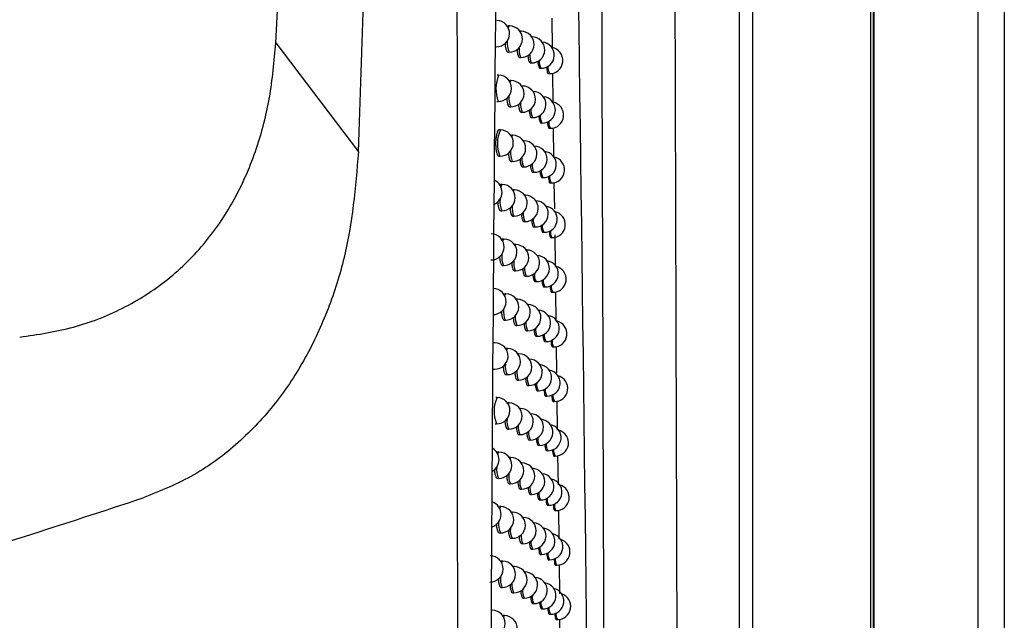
# Model space of a CAD drawing. Header units: millimetres. Extents: x -203 to 471, y -207 to 525.
# Tile 64 of 106: x 249 to 268, y 103 to 114. Entities that reach past the tile are written whole.
import ezdxf

# ---------------------------------------------------------------- set-up
doc = ezdxf.new("R2010")
doc.units = ezdxf.units.MM

msp = doc.modelspace()

# ---------------------------------------------------------------- linework, layer by layer
at = {"color": 7, "linetype": 'Continuous', "lineweight": 25}
for p, q in [((265.147, 248.091), (265.147, 102.472)), ((265.169, 102.472), (265.169, 248.113)), ((267.147, 68.091), (267.147, 248.091)), ((267.647, 248.091), (267.647, 68.091)), ((265.104, 97.035), (265.104, 154.147)), ((262.599, 97.143), (262.599, 154.04)), ((262.849, 154.04), (262.849, 97.261)), ((253.762, 113.851), (254.944, 136.384)), ((259.023, 114.32), (259.03, 113.757)), ((258.217, 114.176), (258.192, 114.176)), ((258.441, 114.073), (258.415, 114.073)), ((258.643, 113.97), (258.638, 113.97)), ((253.762, 113.851), (255.338, 111.773)), ((258.185, 113.676), (258.208, 113.676)), ((258.408, 113.573), (258.432, 113.573)), ((258.611, 113.471), (258.634, 113.47)), ((258.793, 113.368), (258.817, 113.368)), ((258.009, 113.237), (257.983, 113.237)), ((258.956, 113.266), (258.979, 113.266)), ((259.037, 113.277), (259.044, 112.715)), ((258.249, 113.133), (258.223, 113.134)), ((258.467, 113.03), (258.446, 113.031)), ((258.666, 112.928), (258.665, 112.928)), ((257.977, 112.737), (258.001, 112.737)), ((258.216, 112.634), (258.24, 112.633)), ((258.435, 112.531), (258.459, 112.53)), ((258.633, 112.428), (258.657, 112.428)), ((258.813, 112.326), (258.836, 112.325)), ((258.972, 112.224), (258.995, 112.224)), ((259.051, 112.234), (259.058, 111.673)), ((258.045, 112.194), (258.019, 112.195)), ((258.279, 112.091), (258.253, 112.092)), ((258.494, 111.988), (258.477, 111.989)), ((258.012, 111.695), (258.036, 111.694)), ((258.246, 111.592), (258.27, 111.591)), ((258.461, 111.489), (258.485, 111.488)), ((258.656, 111.386), (258.68, 111.386)), ((258.832, 111.284), (258.855, 111.284)), ((258.079, 111.153), (258.053, 111.153)), ((258.988, 111.182), (259.011, 111.182)), ((259.065, 111.192), (259.072, 110.688)), ((258.309, 111.049), (258.284, 111.05)), ((258.52, 110.947), (258.507, 110.947)), ((258.046, 110.653), (258.07, 110.653)), ((258.276, 110.55), (258.3, 110.549)), ((258.487, 110.447), (258.511, 110.447)), ((258.678, 110.345), (258.702, 110.344)), ((258.85, 110.242), (258.874, 110.242)), ((259.078, 110.196), (259.086, 109.591)), ((258.113, 110.111), (258.087, 110.112)), ((258.339, 110.008), (258.313, 110.009)), ((259.003, 110.141), (259.027, 110.14)), ((258.545, 109.905), (258.536, 109.905)), ((258.08, 109.612), (258.104, 109.611)), ((258.306, 109.509), (258.33, 109.508)), ((258.512, 109.406), (258.536, 109.405)), ((258.7, 109.303), (258.724, 109.303)), ((258.147, 109.07), (258.121, 109.071)), ((258.869, 109.201), (258.892, 109.201)), ((259.019, 109.1), (259.042, 109.099)), ((259.093, 109.109), (259.1, 108.551)), ((258.368, 108.967), (258.344, 108.968)), ((258.57, 108.865), (258.565, 108.865)), ((258.114, 108.571), (258.138, 108.57)), ((258.335, 108.468), (258.359, 108.467)), ((258.538, 108.365), (258.562, 108.365)), ((257.944, 108.133), (257.918, 108.133)), ((258.722, 108.263), (258.745, 108.262)), ((258.887, 108.161), (258.911, 108.16)), ((258.179, 108.03), (258.154, 108.03)), ((258.397, 107.927), (258.377, 107.927)), ((259.034, 108.059), (259.057, 108.059)), ((259.107, 108.068), (259.114, 107.564)), ((258.595, 107.824), (258.594, 107.824)), ((257.911, 107.634), (257.935, 107.633)), ((258.146, 107.53), (258.17, 107.53)), ((258.364, 107.427), (258.388, 107.427)), ((258.562, 107.325), (258.586, 107.324)), ((258.743, 107.222), (258.767, 107.222)), ((257.98, 107.093), (257.954, 107.093)), ((258.212, 106.99), (258.186, 106.99)), ((258.905, 107.12), (258.929, 107.12)), ((259.049, 107.019), (259.072, 107.018)), ((259.121, 107.027), (259.128, 106.471)), ((258.425, 106.887), (258.409, 106.887)), ((257.947, 106.593), (257.971, 106.593)), ((258.179, 106.49), (258.203, 106.49)), ((258.392, 106.387), (258.416, 106.387)), ((258.587, 106.285), (258.611, 106.284)), ((258.016, 106.053), (257.991, 106.054)), ((258.764, 106.183), (258.787, 106.182)), ((258.922, 106.081), (258.946, 106.08)), ((258.243, 105.95), (258.218, 105.951)), ((258.452, 105.847), (258.441, 105.847)), ((259.063, 105.979), (259.087, 105.979)), ((259.135, 105.987), (259.142, 105.432)), ((257.983, 105.554), (258.007, 105.553)), ((258.21, 105.451), (258.234, 105.45)), ((258.419, 105.348), (258.443, 105.347)), ((258.611, 105.245), (258.635, 105.245)), ((258.784, 105.143), (258.808, 105.143)), ((258.052, 105.014), (258.026, 105.014)), ((258.275, 104.911), (258.249, 104.911)), ((258.94, 105.041), (258.964, 105.041)), ((259.078, 104.94), (259.101, 104.939)), ((259.148, 104.948), (259.155, 104.393)), ((258.48, 104.808), (258.472, 104.808)), ((258.019, 104.514), (258.043, 104.514)), ((258.242, 104.411), (258.266, 104.411)), ((258.447, 104.309), (258.471, 104.308)), ((258.634, 104.206), (258.658, 104.206)), ((258.087, 103.975), (258.061, 103.976)), ((258.804, 104.104), (258.828, 104.104)), ((258.957, 104.002), (258.981, 104.002)), ((258.305, 103.872), (258.284, 103.873)), ((259.092, 103.901), (259.116, 103.9)), ((259.161, 103.909), (259.167, 103.355)), ((258.506, 103.77), (258.503, 103.77)), ((258.054, 103.476), (258.078, 103.475)), ((258.272, 103.373), (258.296, 103.372)), ((258.474, 103.27), (258.498, 103.27)), ((258.657, 103.168), (258.681, 103.167)), ((258.824, 103.066), (258.848, 103.065)), ((258.121, 102.937), (258.095, 102.937)), ((258.974, 102.964), (258.998, 102.963)), ((259.106, 102.862), (259.13, 102.862)), ((259.173, 102.87), (259.18, 102.317))]:
    msp.add_line(p, q, dxfattribs=at)
at = {"color": 7, "linetype": 'Continuous', "lineweight": 25, "flags": 128}
for points in [[(258.196, 114.134), (258.203, 114.157), (258.217, 114.176), (258.217, 114.176)], [(258.427, 114.055), (258.44, 114.073), (258.441, 114.073)], [(258.639, 113.969), (258.643, 113.97), (258.643, 113.97)], [(258.229, 113.098), (258.234, 113.114), (258.248, 113.133), (258.249, 113.133)], [(258.455, 113.017), (258.467, 113.03), (258.467, 113.03)], [(258.665, 112.928), (258.666, 112.928), (258.666, 112.928)], [(258.261, 112.061), (258.265, 112.072), (258.279, 112.091), (258.279, 112.091)], [(258.483, 111.979), (258.494, 111.988), (258.494, 111.988)], [(258.056, 111.102), (258.065, 111.134), (258.079, 111.153), (258.079, 111.153)], [(258.293, 111.025), (258.295, 111.03), (258.309, 111.049), (258.309, 111.049)], [(258.511, 110.94), (258.52, 110.947), (258.52, 110.947)], [(258.092, 110.068), (258.099, 110.092), (258.113, 110.111), (258.113, 110.111)], [(258.324, 109.988), (258.324, 109.989), (258.339, 110.008), (258.339, 110.008)], [(258.539, 109.902), (258.545, 109.905), (258.545, 109.905)], [(258.126, 109.033), (258.132, 109.051), (258.146, 109.07), (258.147, 109.07)], [(258.355, 108.952), (258.368, 108.967), (258.368, 108.967)], [(258.566, 108.863), (258.57, 108.865), (258.57, 108.865)], [(258.161, 107.998), (258.165, 108.011), (258.179, 108.03), (258.179, 108.03)], [(258.385, 107.915), (258.396, 107.927), (258.397, 107.927)], [(258.594, 107.824), (258.595, 107.824), (258.595, 107.824)], [(258.195, 106.964), (258.197, 106.971), (258.212, 106.99), (258.212, 106.99)], [(258.415, 106.879), (258.425, 106.887), (258.425, 106.887)], [(257.995, 106.009), (258.002, 106.034), (258.016, 106.053), (258.016, 106.053)], [(258.228, 105.929), (258.229, 105.931), (258.243, 105.95), (258.243, 105.95)], [(258.445, 105.842), (258.452, 105.847), (258.452, 105.847)], [(258.032, 104.976), (258.037, 104.995), (258.052, 105.014), (258.052, 105.014)], [(258.261, 104.894), (258.274, 104.911), (258.275, 104.911)], [(258.474, 104.805), (258.48, 104.808), (258.48, 104.808)], [(258.068, 103.943), (258.072, 103.956), (258.087, 103.975), (258.087, 103.975)], [(258.293, 103.859), (258.305, 103.872), (258.305, 103.872)], [(258.503, 103.769), (258.506, 103.77), (258.506, 103.77)], [(258.104, 102.91), (258.106, 102.918), (258.121, 102.937), (258.121, 102.937)]]:
    msp.add_lwpolyline(points, dxfattribs=at)
at = {"color": 7, "linetype": 'Continuous', "lineweight": 25}
for centre, radius, start, end in [((257.969, 114.029), 0.25, 268.9784, 88.9784), ((258.213, 113.926), 0.25, 268.9784, 88.9784), ((258.436, 113.823), 0.25, 268.9784, 88.9784), ((258.639, 113.72), 0.25, 268.9784, 88.9784), ((258.582, 113.842), 0.409, 173.4371, 203.9719), ((258.773, 113.728), 0.375, 175.1723, 204.4381), ((258.821, 113.618), 0.25, 268.9784, 85.4605), ((258.984, 113.516), 0.25, 268.9784, 80.404), ((258.949, 113.616), 0.347, 176.6743, 204.8902), ((259.024, 113.489), 0.24, 173.0162, 210.3312), ((259.172, 113.38), 0.224, 174.2765, 210.7061), ((258.656, 112.975), 0.697, 157.9604, 199.9964), ((258.005, 112.987), 0.25, 268.9784, 88.9784), ((258.244, 112.883), 0.25, 268.9784, 88.9784), ((258.463, 112.78), 0.25, 268.9784, 88.9784), ((258.605, 112.797), 0.4, 173.8561, 204.0789), ((258.662, 112.678), 0.25, 268.9784, 88.9784), ((258.841, 112.575), 0.25, 268.9784, 84.5886), ((258.794, 112.683), 0.368, 175.5032, 204.5339), ((259, 112.474), 0.25, 268.9784, 79.5478), ((258.968, 112.572), 0.343, 176.9457, 204.9766), ((259.04, 112.445), 0.237, 173.2498, 210.399), ((259.186, 112.337), 0.222, 174.4682, 210.7651), ((258.598, 111.934), 0.612, 154.857, 203.0999), ((258.04, 111.944), 0.25, 268.9784, 88.9784), ((258.275, 111.841), 0.25, 268.9784, 88.9784), ((258.489, 111.738), 0.25, 268.9784, 88.9784), ((258.684, 111.636), 0.25, 268.9784, 88.9784), ((258.628, 111.752), 0.392, 174.25, 204.1827), ((258.815, 111.639), 0.363, 175.8192, 204.6274), ((258.86, 111.534), 0.25, 268.9784, 83.7222), ((259.016, 111.432), 0.25, 268.9784, 78.6958), ((258.986, 111.529), 0.338, 177.2066, 205.0609), ((259.057, 111.402), 0.234, 173.475, 210.465), ((259.2, 111.294), 0.22, 174.6531, 210.8225), ((257.825, 111.006), 0.25, 295.0256, 63.7899), ((258.075, 110.903), 0.25, 268.9784, 88.9784), ((258.305, 110.799), 0.25, 268.9784, 88.9784), ((258.515, 110.697), 0.25, 268.9784, 88.9784), ((258.455, 110.822), 0.42, 172.8687, 203.8326), ((258.651, 110.708), 0.385, 174.6221, 204.2837), ((258.707, 110.594), 0.25, 268.9784, 87.5234), ((258.878, 110.492), 0.25, 268.9784, 82.8609), ((258.835, 110.596), 0.357, 176.1215, 204.7187), ((259.031, 110.39), 0.25, 268.9784, 77.8478), ((259.004, 110.486), 0.334, 177.4576, 205.1433), ((259.073, 110.359), 0.231, 173.6922, 210.5295), ((257.864, 109.965), 0.25, 268.9784, 88.9784), ((259.214, 110.252), 0.218, 174.8313, 210.8783), ((258.109, 109.861), 0.25, 268.9784, 88.9784), ((258.334, 109.758), 0.25, 268.9784, 88.9784), ((258.48, 109.778), 0.411, 173.3209, 203.9429), ((258.541, 109.655), 0.25, 268.9784, 88.9784), ((258.728, 109.553), 0.25, 268.9784, 86.6497), ((258.675, 109.664), 0.378, 174.9751, 204.3821), ((258.897, 109.451), 0.25, 268.9784, 82.0047), ((259.047, 109.349), 0.25, 268.9784, 77.0036), ((258.856, 109.553), 0.352, 176.4113, 204.8079), ((258.935, 109.426), 0.244, 172.6861, 210.2368), ((259.089, 109.317), 0.229, 173.9017, 210.5922), ((259.227, 109.21), 0.216, 175.0032, 210.9325), ((257.902, 108.924), 0.25, 268.9784, 88.9784), ((258.142, 108.82), 0.25, 268.9784, 88.9784), ((258.363, 108.717), 0.25, 268.9784, 88.9784), ((258.566, 108.615), 0.25, 268.9784, 88.9784), ((258.505, 108.734), 0.403, 173.7425, 204.0495), ((258.75, 108.512), 0.25, 268.9784, 85.7822), ((258.915, 108.41), 0.25, 268.9784, 81.1533), ((258.698, 108.621), 0.372, 175.311, 204.478), ((258.876, 108.511), 0.347, 176.6895, 204.895), ((259.062, 108.309), 0.25, 268.9784, 76.1631), ((258.953, 108.384), 0.241, 172.9283, 210.3059), ((259.105, 108.276), 0.226, 174.1038, 210.6533), ((257.939, 107.883), 0.25, 268.9784, 88.9784), ((259.241, 108.169), 0.214, 175.1688, 210.9851), ((258.175, 107.78), 0.25, 268.9784, 88.9784), ((258.392, 107.677), 0.25, 268.9784, 88.9784), ((258.531, 107.691), 0.395, 174.1383, 204.1529), ((258.591, 107.574), 0.25, 268.9784, 88.9784), ((258.771, 107.472), 0.25, 268.9784, 84.9207), ((258.721, 107.579), 0.366, 175.6315, 204.5716), ((258.933, 107.37), 0.25, 268.9784, 80.3064), ((258.897, 107.469), 0.342, 176.9567, 204.9801), ((258.972, 107.342), 0.238, 173.1617, 210.3733), ((259.077, 107.268), 0.25, 268.9784, 75.3262), ((259.121, 107.234), 0.224, 174.2987, 210.7129), ((258.534, 106.833), 0.612, 154.857, 203.0999), ((257.976, 106.843), 0.25, 268.9784, 88.9784), ((258.207, 106.74), 0.25, 268.9784, 88.9784), ((259.254, 107.128), 0.212, 175.3285, 211.0362), ((258.42, 106.637), 0.25, 268.9784, 88.9784), ((258.615, 106.534), 0.25, 268.9784, 88.9784), ((258.556, 106.649), 0.387, 174.5119, 204.2535), ((258.792, 106.432), 0.25, 268.9784, 84.0647), ((258.743, 106.537), 0.36, 175.938, 204.6631), ((258.917, 106.428), 0.338, 177.2137, 205.0633), ((258.951, 106.33), 0.25, 268.9784, 79.4638), ((259.091, 106.229), 0.25, 268.9784, 74.4928), ((258.99, 106.301), 0.235, 173.3868, 210.4391), ((259.137, 106.194), 0.222, 174.4867, 210.7708), ((257.767, 105.907), 0.25, 300.3147, 58.7625), ((258.012, 105.803), 0.25, 268.9784, 88.9784), ((259.267, 106.087), 0.211, 175.4824, 211.0858), ((258.239, 105.7), 0.25, 268.9784, 88.9784), ((258.448, 105.597), 0.25, 268.9784, 88.9784), ((258.383, 105.72), 0.411, 173.3017, 203.9381), ((258.639, 105.495), 0.25, 268.9784, 87.5111), ((258.581, 105.607), 0.38, 174.8661, 204.3514), ((258.766, 105.496), 0.355, 176.2316, 204.7524), ((258.812, 105.393), 0.25, 268.9784, 83.214), ((258.968, 105.291), 0.25, 268.9784, 78.6255), ((258.937, 105.387), 0.334, 177.461, 205.1444), ((259.008, 105.261), 0.232, 173.604, 210.5032), ((259.106, 105.189), 0.25, 268.9784, 73.6628), ((257.807, 104.867), 0.25, 287.7843, 71.4991), ((259.152, 105.153), 0.22, 174.6681, 210.8271), ((258.047, 104.764), 0.25, 268.9784, 88.9784), ((258.27, 104.661), 0.25, 268.9784, 88.9784), ((259.281, 105.048), 0.209, 175.6306, 211.1339), ((258.411, 104.678), 0.403, 173.7197, 204.0436), ((258.475, 104.558), 0.25, 268.9784, 88.9784), ((258.606, 104.566), 0.374, 175.2031, 204.4469), ((258.663, 104.456), 0.25, 268.9784, 86.6497), ((258.833, 104.354), 0.25, 268.9784, 82.3685), ((258.788, 104.455), 0.35, 176.5133, 204.8397), ((258.869, 104.329), 0.244, 172.6861, 210.2368), ((258.985, 104.252), 0.25, 268.9784, 77.7912), ((259.12, 104.15), 0.25, 268.9784, 72.8361), ((259.026, 104.221), 0.23, 173.8135, 210.5657), ((257.846, 103.828), 0.25, 268.9784, 88.9784), ((258.082, 103.725), 0.25, 268.9784, 88.9784), ((259.168, 104.114), 0.218, 174.843, 210.8819), ((259.293, 104.008), 0.208, 175.7734, 211.1805), ((258.301, 103.622), 0.25, 268.9784, 88.9784), ((258.438, 103.637), 0.395, 174.1123, 204.146), ((258.502, 103.52), 0.25, 268.9784, 88.9784), ((258.686, 103.417), 0.25, 268.9784, 85.7944), ((258.631, 103.525), 0.368, 175.5245, 204.5401), ((258.811, 103.415), 0.345, 176.7838, 204.9249), ((258.853, 103.315), 0.25, 268.9784, 81.5278), ((259.002, 103.213), 0.25, 268.9784, 76.9608), ((258.889, 103.289), 0.241, 172.9249, 210.305), ((259.134, 103.112), 0.25, 268.9784, 72.0128), ((257.885, 102.79), 0.25, 268.9784, 88.9784), ((259.044, 103.181), 0.227, 174.0156, 210.6266), ((259.183, 103.074), 0.216, 175.0117, 210.9352), ((258.116, 102.687), 0.25, 268.9784, 88.9784), ((259.306, 102.969), 0.206, 175.9109, 211.2256)]:
    msp.add_arc(centre, radius, start, end, dxfattribs=at)
for points, knots in [([(261.285, 153.14), (261.286, 152.561), (261.288, 151.405), (261.291, 149.671), (261.294, 147.938), (261.297, 146.206), (261.3, 144.473), (261.303, 142.742), (261.307, 141.011), (261.31, 139.28), (261.314, 137.55), (261.317, 135.821), (261.321, 134.092), (261.325, 132.364), (261.329, 130.636), (261.333, 128.909), (261.337, 127.183), (261.343, 124.88), (261.35, 122.003), (261.359, 118.553), (261.368, 115.106), (261.378, 111.663), (261.388, 108.224), (261.399, 104.788), (261.409, 101.355), (261.417, 99.069), (261.421, 97.927)], [0, 0, 0, 0, 0.031233, 0.062465, 0.093696, 0.124926, 0.156156, 0.187386, 0.218616, 0.249847, 0.281078, 0.31231, 0.343544, 0.374779, 0.406016, 0.437255, 0.468497, 0.499741, 0.56229, 0.624831, 0.687364, 0.749893, 0.812419, 0.874944, 0.93747, 1, 1, 1, 1]), ([(255.338, 111.773), (255.478, 115.821), (255.756, 123.917), (255.956, 132.015), (256.055, 136.065)], [0, 0, 0, 0, 0.499972, 1, 1, 1, 1]), ([(257.244, 85.749), (257.244, 86.273), (257.236, 94.429), (257.224, 110.227), (257.216, 126.511), (257.212, 135.156), (257.212, 136.159)], [0, 0, 0, 0, 0.0311838, 0.4856768, 0.9403236, 1, 1, 1, 1]), ([(258.196, 134.812), (258.122, 129.349), (257.972, 118.424), (257.85, 102.033), (257.816, 91.115), (257.799, 85.656)], [0, 0, 0, 0, 0.3333331, 0.6666894, 1, 1, 1, 1]), ([(258.191, 114.173), (258.189, 114.174), (258.184, 114.177), (258.178, 114.168), (258.175, 114.163)], [0, 0, 0, 0, 0.40601, 1, 1, 1, 1]), ([(248.882, 108.245), (249.227, 108.296), (249.903, 108.394), (250.861, 108.771), (251.722, 109.316), (252.446, 110.035), (253.016, 110.888), (253.414, 111.823), (253.673, 112.822), (253.732, 113.502), (253.762, 113.851)], [0, 0, 0, 0, 0.12771, 0.2502329, 0.3749907, 0.4998707, 0.6221406, 0.7497204, 0.8715438, 1, 1, 1, 1]), ([(258.132, 113.844), (258.133, 113.826), (258.136, 113.782), (258.148, 113.727), (258.165, 113.684), (258.178, 113.679), (258.185, 113.677)], [0, 0, 0, 0, 0.182269, 0.456527, 0.731915, 1, 1, 1, 1]), ([(258.36, 113.73), (258.361, 113.716), (258.364, 113.675), (258.375, 113.624), (258.39, 113.581), (258.402, 113.576), (258.408, 113.574)], [0, 0, 0, 0, 0.151295, 0.436753, 0.722937, 1, 1, 1, 1]), ([(258.569, 113.617), (258.569, 113.606), (258.571, 113.569), (258.581, 113.521), (258.595, 113.478), (258.605, 113.474), (258.611, 113.471)], [0, 0, 0, 0, 0.117435, 0.414916, 0.712796, 1, 1, 1, 1]), ([(258.756, 113.504), (258.757, 113.497), (258.759, 113.464), (258.767, 113.419), (258.779, 113.376), (258.788, 113.371), (258.793, 113.369)], [0, 0, 0, 0, 0.080299, 0.39073, 0.701324, 1, 1, 1, 1]), ([(258.924, 113.391), (258.924, 113.388), (258.925, 113.359), (258.932, 113.317), (258.943, 113.274), (258.952, 113.269), (258.956, 113.267)], [0, 0, 0, 0, 0.039419, 0.363859, 0.688321, 1, 1, 1, 1]), ([(258.164, 112.799), (258.165, 112.782), (258.168, 112.738), (258.18, 112.684), (258.197, 112.642), (258.209, 112.637), (258.216, 112.634)], [0, 0, 0, 0, 0.175439, 0.452176, 0.729946, 1, 1, 1, 1]), ([(258.388, 112.685), (258.389, 112.672), (258.392, 112.632), (258.402, 112.581), (258.417, 112.539), (258.429, 112.534), (258.435, 112.531)], [0, 0, 0, 0, 0.14436, 0.432291, 0.720874, 1, 1, 1, 1]), ([(258.593, 112.572), (258.593, 112.562), (258.595, 112.526), (258.604, 112.479), (258.618, 112.436), (258.628, 112.431), (258.634, 112.429)], [0, 0, 0, 0, 0.1104141, 0.4103557, 0.7106445, 1, 1, 1, 1]), ([(258.777, 112.459), (258.777, 112.453), (258.779, 112.421), (258.786, 112.376), (258.798, 112.334), (258.808, 112.329), (258.813, 112.326)], [0, 0, 0, 0, 0.073216, 0.386089, 0.699093, 1, 1, 1, 1]), ([(258.941, 112.347), (258.941, 112.344), (258.942, 112.316), (258.949, 112.275), (258.959, 112.232), (258.968, 112.227), (258.972, 112.225)], [0, 0, 0, 0, 0.032308, 0.35916, 0.686022, 1, 1, 1, 1]), ([(258.019, 112.192), (258.016, 112.193), (258.007, 112.196), (257.991, 112.173), (257.973, 112.125), (257.959, 112.054), (257.952, 111.972), (257.953, 111.887), (257.96, 111.808), (257.973, 111.745), (257.991, 111.703), (258.005, 111.698), (258.012, 111.695)], [0, 0, 0, 0, 0.036715, 0.144902, 0.25298, 0.36062, 0.467684, 0.574309, 0.680848, 0.787693, 0.895086, 1, 1, 1, 1]), ([(255.338, 111.773), (255.28, 111.096), (255.192, 110.077), (254.777, 108.775), (254.347, 107.838), (253.777, 106.97), (253.064, 106.21), (252.217, 105.578), (251.566, 105.315), (251.237, 105.181)], [0, 0, 0, 0, 0.244408, 0.367435, 0.49154, 0.616715, 0.742688, 0.869779, 1, 1, 1, 1]), ([(258.196, 111.754), (258.197, 111.738), (258.2, 111.696), (258.211, 111.642), (258.228, 111.6), (258.24, 111.595), (258.246, 111.592)], [0, 0, 0, 0, 0.168602, 0.44781, 0.727962, 1, 1, 1, 1]), ([(258.416, 111.641), (258.417, 111.628), (258.419, 111.59), (258.429, 111.539), (258.444, 111.497), (258.455, 111.492), (258.461, 111.489)], [0, 0, 0, 0, 0.137423, 0.427819, 0.718797, 1, 1, 1, 1]), ([(258.616, 111.528), (258.617, 111.519), (258.619, 111.484), (258.627, 111.437), (258.641, 111.394), (258.651, 111.389), (258.656, 111.387)], [0, 0, 0, 0, 0.103397, 0.40579, 0.708483, 1, 1, 1, 1]), ([(258.796, 111.415), (258.797, 111.41), (258.798, 111.378), (258.806, 111.334), (258.818, 111.292), (258.827, 111.287), (258.832, 111.285)], [0, 0, 0, 0, 0.066143, 0.381447, 0.696855, 1, 1, 1, 1]), ([(258.957, 111.303), (258.957, 111.301), (258.959, 111.273), (258.965, 111.233), (258.975, 111.19), (258.984, 111.185), (258.988, 111.183)], [0, 0, 0, 0, 0.025379, 0.354575, 0.683773, 1, 1, 1, 1]), ([(258.053, 111.15), (258.051, 111.151), (258.044, 111.154), (258.038, 111.143), (258.033, 111.136)], [0, 0, 0, 0, 0.344791, 1, 1, 1, 1]), ([(257.992, 110.823), (257.993, 110.805), (257.996, 110.759), (258.009, 110.704), (258.026, 110.661), (258.04, 110.656), (258.046, 110.653)], [0, 0, 0, 0, 0.190523, 0.461733, 0.734209, 1, 1, 1, 1]), ([(258.227, 110.71), (258.228, 110.695), (258.231, 110.653), (258.242, 110.6), (258.258, 110.558), (258.27, 110.553), (258.276, 110.55)], [0, 0, 0, 0, 0.161759, 0.443433, 0.725962, 1, 1, 1, 1]), ([(258.443, 110.597), (258.444, 110.585), (258.446, 110.547), (258.456, 110.498), (258.47, 110.455), (258.481, 110.45), (258.487, 110.448)], [0, 0, 0, 0, 0.130487, 0.423339, 0.716709, 1, 1, 1, 1]), ([(258.639, 110.484), (258.64, 110.476), (258.642, 110.442), (258.65, 110.395), (258.663, 110.352), (258.673, 110.347), (258.678, 110.345)], [0, 0, 0, 0, 0.0963853, 0.4012212, 0.7063123, 1, 1, 1, 1]), ([(258.816, 110.372), (258.816, 110.367), (258.818, 110.336), (258.825, 110.293), (258.837, 110.25), (258.846, 110.245), (258.85, 110.243)], [0, 0, 0, 0, 0.0590826, 0.3768074, 0.6946109, 1, 1, 1, 1]), ([(258.973, 110.261), (258.974, 110.259), (258.975, 110.232), (258.981, 110.191), (258.991, 110.148), (258.999, 110.144), (259.003, 110.141)], [0, 0, 0, 0, 0.023113, 0.353073, 0.683029, 1, 1, 1, 1]), ([(258.087, 110.108), (258.085, 110.11), (258.079, 110.113), (258.073, 110.103), (258.07, 110.098)], [0, 0, 0, 0, 0.391117, 1, 1, 1, 1]), ([(258.027, 109.779), (258.028, 109.762), (258.031, 109.717), (258.044, 109.662), (258.061, 109.62), (258.074, 109.615), (258.08, 109.612)], [0, 0, 0, 0, 0.183781, 0.457452, 0.732286, 1, 1, 1, 1]), ([(258.258, 109.666), (258.259, 109.652), (258.262, 109.611), (258.272, 109.559), (258.288, 109.517), (258.3, 109.512), (258.306, 109.509)], [0, 0, 0, 0, 0.154914, 0.439043, 0.723948, 1, 1, 1, 1]), ([(258.469, 109.554), (258.47, 109.543), (258.472, 109.505), (258.482, 109.456), (258.496, 109.414), (258.507, 109.409), (258.513, 109.406)], [0, 0, 0, 0, 0.123551, 0.418852, 0.714609, 1, 1, 1, 1]), ([(258.662, 109.441), (258.662, 109.434), (258.664, 109.4), (258.673, 109.354), (258.685, 109.311), (258.695, 109.306), (258.7, 109.304)], [0, 0, 0, 0, 0.089381, 0.396649, 0.704133, 1, 1, 1, 1]), ([(258.835, 109.329), (258.835, 109.325), (258.837, 109.295), (258.844, 109.252), (258.855, 109.209), (258.864, 109.204), (258.869, 109.202)], [0, 0, 0, 0, 0.052035, 0.37217, 0.692362, 1, 1, 1, 1]), ([(258.989, 109.22), (258.99, 109.218), (258.991, 109.191), (258.997, 109.15), (259.007, 109.107), (259.015, 109.102), (259.019, 109.1)], [0, 0, 0, 0, 0.020876, 0.351585, 0.682287, 1, 1, 1, 1]), ([(258.061, 108.736), (258.063, 108.719), (258.066, 108.676), (258.078, 108.621), (258.094, 108.579), (258.107, 108.574), (258.114, 108.571)], [0, 0, 0, 0, 0.177033, 0.453156, 0.730346, 1, 1, 1, 1]), ([(258.288, 108.623), (258.289, 108.61), (258.292, 108.57), (258.302, 108.518), (258.317, 108.476), (258.329, 108.471), (258.335, 108.468)], [0, 0, 0, 0, 0.148065, 0.434644, 0.721921, 1, 1, 1, 1]), ([(258.496, 108.511), (258.496, 108.501), (258.498, 108.464), (258.508, 108.415), (258.522, 108.373), (258.532, 108.368), (258.538, 108.366)], [0, 0, 0, 0, 0.116619, 0.414358, 0.712499, 1, 1, 1, 1]), ([(258.684, 108.399), (258.685, 108.392), (258.687, 108.358), (258.695, 108.313), (258.707, 108.27), (258.717, 108.266), (258.722, 108.263)], [0, 0, 0, 0, 0.082384, 0.392076, 0.701946, 1, 1, 1, 1]), ([(258.854, 108.287), (258.854, 108.283), (258.856, 108.253), (258.863, 108.211), (258.874, 108.168), (258.883, 108.164), (258.887, 108.161)], [0, 0, 0, 0, 0.045002, 0.367535, 0.690108, 1, 1, 1, 1]), ([(259.005, 108.179), (259.005, 108.177), (259.007, 108.15), (259.013, 108.11), (259.022, 108.067), (259.03, 108.062), (259.034, 108.06)], [0, 0, 0, 0, 0.018666, 0.35011, 0.681545, 1, 1, 1, 1]), ([(258.096, 107.693), (258.097, 107.677), (258.1, 107.634), (258.111, 107.581), (258.128, 107.538), (258.14, 107.533), (258.146, 107.531)], [0, 0, 0, 0, 0.170278, 0.448848, 0.728391, 1, 1, 1, 1]), ([(258.318, 107.581), (258.319, 107.568), (258.321, 107.528), (258.331, 107.478), (258.346, 107.435), (258.358, 107.43), (258.364, 107.428)], [0, 0, 0, 0, 0.141216, 0.430235, 0.719881, 1, 1, 1, 1]), ([(258.521, 107.468), (258.522, 107.459), (258.524, 107.423), (258.533, 107.375), (258.547, 107.333), (258.557, 107.328), (258.562, 107.325)], [0, 0, 0, 0, 0.10969, 0.40986, 0.710378, 1, 1, 1, 1]), ([(258.706, 107.356), (258.707, 107.35), (258.708, 107.318), (258.716, 107.273), (258.728, 107.23), (258.738, 107.225), (258.743, 107.223)], [0, 0, 0, 0, 0.075398, 0.387502, 0.699752, 1, 1, 1, 1]), ([(258.873, 107.245), (258.873, 107.242), (258.875, 107.213), (258.881, 107.171), (258.892, 107.128), (258.901, 107.123), (258.905, 107.121)], [0, 0, 0, 0, 0.037984, 0.362905, 0.68785, 1, 1, 1, 1]), ([(259.021, 107.138), (259.021, 107.137), (259.022, 107.109), (259.028, 107.069), (259.037, 107.026), (259.045, 107.022), (259.049, 107.019)], [0, 0, 0, 0, 0.016484, 0.348648, 0.680805, 1, 1, 1, 1]), ([(258.129, 106.651), (258.13, 106.636), (258.133, 106.594), (258.144, 106.541), (258.16, 106.498), (258.173, 106.493), (258.179, 106.491)], [0, 0, 0, 0, 0.163519, 0.444527, 0.726422, 1, 1, 1, 1]), ([(258.347, 106.539), (258.348, 106.526), (258.35, 106.488), (258.36, 106.438), (258.375, 106.395), (258.386, 106.39), (258.392, 106.388)], [0, 0, 0, 0, 0.134367, 0.425818, 0.717829, 1, 1, 1, 1]), ([(258.547, 106.426), (258.547, 106.418), (258.549, 106.382), (258.558, 106.335), (258.571, 106.293), (258.582, 106.288), (258.587, 106.285)], [0, 0, 0, 0, 0.102767, 0.405357, 0.708248, 1, 1, 1, 1]), ([(258.728, 106.315), (258.728, 106.309), (258.73, 106.277), (258.738, 106.233), (258.75, 106.19), (258.759, 106.185), (258.764, 106.183)], [0, 0, 0, 0, 0.068422, 0.382928, 0.697552, 1, 1, 1, 1]), ([(257.99, 106.05), (257.988, 106.052), (257.982, 106.055), (257.977, 106.045), (257.973, 106.04)], [0, 0, 0, 0, 0.38868, 1, 1, 1, 1]), ([(258.891, 106.203), (258.891, 106.201), (258.893, 106.172), (258.899, 106.131), (258.91, 106.088), (258.918, 106.084), (258.922, 106.081)], [0, 0, 0, 0, 0.030984, 0.35828, 0.68559, 1, 1, 1, 1]), ([(259.036, 106.098), (259.036, 106.096), (259.037, 106.069), (259.043, 106.03), (259.052, 105.987), (259.06, 105.982), (259.063, 105.98)], [0, 0, 0, 0, 0.01433, 0.3472, 0.680068, 1, 1, 1, 1]), ([(257.93, 105.721), (257.931, 105.704), (257.934, 105.659), (257.947, 105.604), (257.964, 105.562), (257.977, 105.557), (257.983, 105.554)], [0, 0, 0, 0, 0.183818, 0.457443, 0.732242, 1, 1, 1, 1]), ([(258.162, 105.609), (258.163, 105.594), (258.166, 105.553), (258.177, 105.501), (258.192, 105.459), (258.204, 105.454), (258.21, 105.451)], [0, 0, 0, 0, 0.1567569, 0.4401955, 0.7244391, 1, 1, 1, 1]), ([(258.376, 105.497), (258.376, 105.485), (258.379, 105.448), (258.388, 105.398), (258.403, 105.356), (258.414, 105.351), (258.419, 105.348)], [0, 0, 0, 0, 0.127519, 0.421393, 0.715765, 1, 1, 1, 1]), ([(258.572, 105.385), (258.572, 105.377), (258.574, 105.342), (258.582, 105.296), (258.596, 105.253), (258.606, 105.248), (258.611, 105.246)], [0, 0, 0, 0, 0.095851, 0.400851, 0.70611, 1, 1, 1, 1]), ([(164.058, 105.182), (166.002, 104.551), (169.896, 103.289), (175.443, 101.829), (180.622, 100.671), (185.631, 99.741), (190.906, 98.969), (196.448, 98.389), (202.034, 98.039), (207.646, 97.923), (213.258, 98.039), (218.846, 98.389), (224.397, 98.969), (230.131, 99.809), (236.032, 100.938), (241.629, 102.277), (246.7, 103.697), (249.728, 104.688), (251.237, 105.181)], [0, 0, 0, 0, 0.06991, 0.139961, 0.194868, 0.24972, 0.312058, 0.37449, 0.43711, 0.499995, 0.562854, 0.625472, 0.687991, 0.750531, 0.820743, 0.89099, 0.945691, 1, 1, 1, 1]), ([(258.749, 105.273), (258.75, 105.268), (258.751, 105.237), (258.759, 105.194), (258.77, 105.151), (258.78, 105.146), (258.784, 105.144)], [0, 0, 0, 0, 0.061458, 0.378356, 0.695346, 1, 1, 1, 1]), ([(258.909, 105.162), (258.91, 105.16), (258.911, 105.133), (258.917, 105.092), (258.928, 105.049), (258.936, 105.044), (258.94, 105.042)], [0, 0, 0, 0, 0.024991, 0.354318, 0.683648, 1, 1, 1, 1]), ([(259.051, 105.058), (259.051, 105.057), (259.053, 105.03), (259.058, 104.99), (259.067, 104.947), (259.074, 104.943), (259.078, 104.94)], [0, 0, 0, 0, 0.012203, 0.345766, 0.679332, 1, 1, 1, 1]), ([(257.967, 104.68), (257.968, 104.663), (257.971, 104.619), (257.983, 104.565), (258, 104.523), (258.013, 104.517), (258.019, 104.515)], [0, 0, 0, 0, 0.1771476, 0.4531988, 0.7303271, 1, 1, 1, 1]), ([(258.194, 104.568), (258.195, 104.554), (258.198, 104.513), (258.208, 104.462), (258.224, 104.419), (258.236, 104.414), (258.242, 104.412)], [0, 0, 0, 0, 0.149993, 0.435854, 0.722443, 1, 1, 1, 1]), ([(258.447, 104.312), (258.445, 104.311), (258.437, 104.308), (258.425, 104.331), (258.412, 104.38), (258.405, 104.426), (258.403, 104.454), (258.403, 104.455)], [0, 0, 0, 0, 0.098272, 0.394732, 0.691219, 0.987453, 1, 1, 1, 1]), ([(258.596, 104.344), (258.596, 104.336), (258.598, 104.303), (258.607, 104.257), (258.619, 104.214), (258.629, 104.209), (258.634, 104.207)], [0, 0, 0, 0, 0.088942, 0.396344, 0.703963, 1, 1, 1, 1]), ([(258.77, 104.233), (258.771, 104.228), (258.772, 104.198), (258.779, 104.155), (258.791, 104.112), (258.8, 104.107), (258.804, 104.105)], [0, 0, 0, 0, 0.054508, 0.373787, 0.693135, 1, 1, 1, 1]), ([(258.927, 104.123), (258.927, 104.121), (258.929, 104.093), (258.935, 104.053), (258.945, 104.01), (258.953, 104.005), (258.957, 104.003)], [0, 0, 0, 0, 0.022767, 0.352845, 0.68292, 1, 1, 1, 1]), ([(259.066, 104.018), (259.066, 104.018), (259.067, 103.991), (259.073, 103.952), (259.082, 103.908), (259.089, 103.904), (259.092, 103.901)], [0, 0, 0, 0, 0.010103, 0.344345, 0.678599, 1, 1, 1, 1]), ([(258.003, 103.639), (258.004, 103.623), (258.007, 103.58), (258.018, 103.526), (258.035, 103.484), (258.047, 103.479), (258.054, 103.476)], [0, 0, 0, 0, 0.170472, 0.448942, 0.728398, 1, 1, 1, 1]), ([(258.226, 103.527), (258.227, 103.514), (258.229, 103.474), (258.24, 103.423), (258.255, 103.381), (258.267, 103.376), (258.272, 103.373)], [0, 0, 0, 0, 0.143228, 0.431504, 0.720434, 1, 1, 1, 1]), ([(258.432, 103.415), (258.432, 103.405), (258.435, 103.369), (258.444, 103.32), (258.458, 103.278), (258.468, 103.273), (258.474, 103.271)], [0, 0, 0, 0, 0.113833, 0.412527, 0.711607, 1, 1, 1, 1]), ([(258.62, 103.304), (258.621, 103.297), (258.622, 103.263), (258.63, 103.218), (258.643, 103.175), (258.653, 103.171), (258.658, 103.168)], [0, 0, 0, 0, 0.082042, 0.391835, 0.70181, 1, 1, 1, 1]), ([(258.791, 103.192), (258.791, 103.188), (258.793, 103.159), (258.8, 103.116), (258.811, 103.073), (258.82, 103.069), (258.824, 103.066)], [0, 0, 0, 0, 0.047573, 0.369221, 0.69092, 1, 1, 1, 1]), ([(258.945, 103.084), (258.945, 103.082), (258.946, 103.055), (258.952, 103.014), (258.962, 102.972), (258.97, 102.967), (258.974, 102.964)], [0, 0, 0, 0, 0.02057, 0.351385, 0.682193, 1, 1, 1, 1]), ([(259.081, 102.979), (259.081, 102.979), (259.082, 102.952), (259.087, 102.913), (259.096, 102.87), (259.103, 102.865), (259.107, 102.863)], [0, 0, 0, 0, 0.008031, 0.342939, 0.677869, 1, 1, 1, 1])]:
    msp.add_open_spline(points, degree=3, knots=knots, dxfattribs=at)
for points in [[(260.036, 96.974), (259.99, 110.389), (259.952, 123.889), (259.92, 137.446)], [(259.757, 96.766), (259.61, 109.946), (259.431, 123.221), (259.183, 136.588)]]:
    msp.add_open_spline(points, degree=3, dxfattribs=at)

doc.saveas('drawing.dxf')
